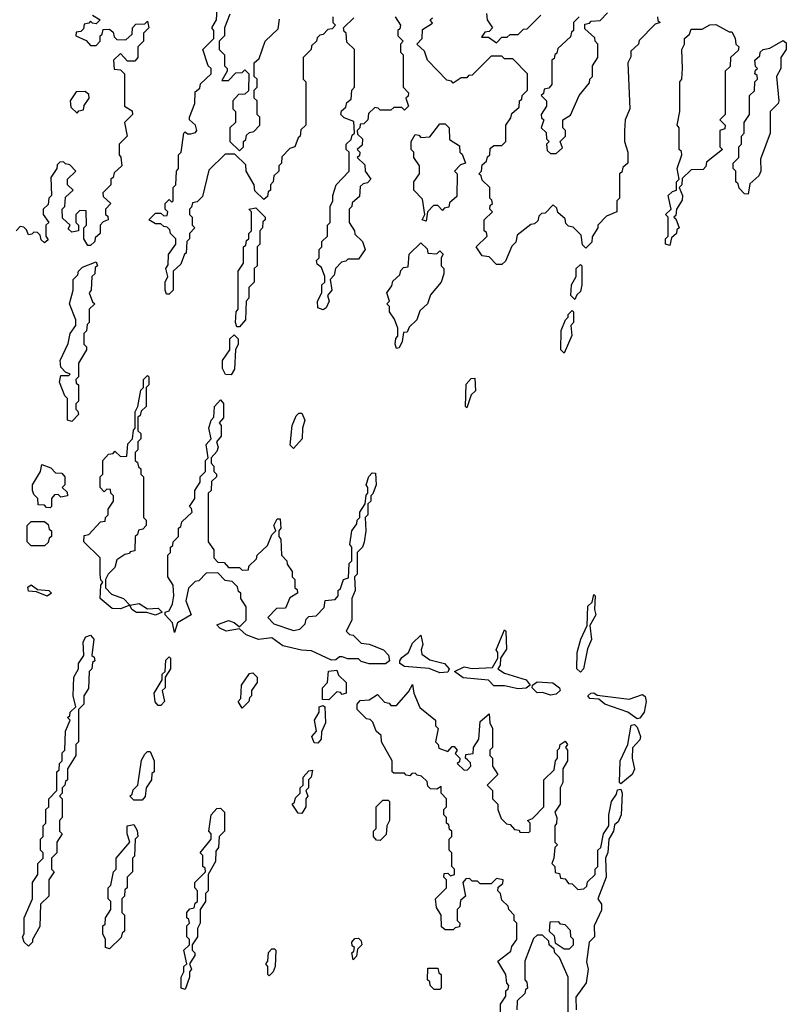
# Model space of a CAD drawing. Extents: x 2776963 to 2884430, y 684484 to 829250.
# Tile 198 of 256: x 2841013 to 2843846, y 791805 to 795445. Entities that reach past the tile are written whole.
import ezdxf

# ---------------------------------------------------------------- set-up
doc = ezdxf.new("R2010")
doc.units = 0

msp = doc.modelspace()

# ---------------------------------------------------------------- linework, layer by layer
at = {"layer": '0CON20XD'}
for points in [[(2841565, 794430), (2841555, 794430), (2841550, 794445), (2841550, 794475), (2841560, 794495), (2841552.5, 794525), (2841561.7, 794538.3), (2841563, 794577), (2841590, 794615), (2841590, 794635), (2841570, 794655), (2841568.3, 794668.3), (2841558.3, 794678.3), (2841545, 794680), (2841535, 794690), (2841515, 794690), (2841490, 794705), (2841515, 794730), (2841535, 794730), (2841545, 794720), (2841558.3, 794721.7), (2841560, 794735), (2841550, 794745), (2841550, 794765), (2841565, 794780), (2841575, 794770), (2841580, 794775), (2841580, 794825), (2841590, 794835), (2841592.5, 794885), (2841600, 794895), (2841600, 794945), (2841610, 794955), (2841620, 795025), (2841625, 795030), (2841632.5, 795022.5), (2841645, 795022.5), (2841662.5, 795027.5), (2841667.5, 795035), (2841662.5, 795055), (2841640, 795075), (2841640, 795085), (2841660, 795135), (2841661.7, 795178.3), (2841678.3, 795191.7), (2841681.7, 795208.3), (2841720, 795245), (2841720, 795265), (2841710, 795275), (2841690, 795335), (2841730, 795375), (2841730, 795405), (2841722.5, 795415), (2841740, 795445), (2841743, 795487)], [(2841281.7, 795461.7), (2841310, 795445), (2841295, 795430), (2841281.7, 795431.7), (2841275, 795440), (2841268.3, 795431.7), (2841251.7, 795428.3), (2841248.3, 795411.7), (2841238.3, 795401.7), (2841221.7, 795398.3), (2841220, 795385), (2841258.3, 795368.3), (2841275, 795350), (2841295, 795350), (2841310, 795365), (2841310, 795385), (2841318.3, 795391.7), (2841321.7, 795408.3), (2841345, 795410)], [(2842170, 795455), (2842170, 795435), (2842180, 795425), (2842168.3, 795411.7), (2842151.7, 795408.3), (2842135, 795390), (2842121.7, 795388.3), (2842111.7, 795378.3), (2842110, 795365), (2842091.7, 795348.3), (2842090, 795335), (2842060, 795305), (2842060, 795225), (2842070, 795215), (2842070, 795055), (2842051.7, 795038.3), (2842050, 795015), (2842041.7, 795008.3), (2842030, 794975), (2842011.7, 794968.3), (2841981.7, 794938.3), (2841980, 794915), (2841970, 794905), (2841970, 794885), (2841951.7, 794868.3), (2841950, 794845), (2841940, 794835), (2841940, 794815), (2841931.7, 794808.3), (2841928.3, 794791.7), (2841915, 794780), (2841881.7, 794811.7), (2841880, 794835), (2841850, 794885), (2841848.3, 794908.3), (2841808.3, 794948.3), (2841771.7, 794948.3), (2841711.7, 794888.3), (2841688.3, 794791.7), (2841668.3, 794771.7), (2841651.7, 794768.3), (2841648.3, 794751.7), (2841640, 794745), (2841640, 794725), (2841650, 794715), (2841650, 794685), (2841660, 794675), (2841640, 794655), (2841640, 794635), (2841630, 794625), (2841628.3, 794581.7), (2841621.7, 794578.3), (2841608.3, 794541.7), (2841580, 794515), (2841580, 794445), (2841565, 794430)], [(2841790, 795465), (2841770, 795415), (2841770, 795385), (2841750, 795365), (2841750, 795335), (2841770, 795315), (2841770, 795275), (2841780, 795265), (2841780, 795255), (2841760, 795220), (2841785, 795220), (2841811.7, 795248.3), (2841835, 795250), (2841845, 795260), (2841860, 795245), (2841858.3, 795181.7), (2841845, 795170), (2841821.7, 795168.3), (2841800, 795145), (2841800, 795115), (2841810, 795105), (2841810, 795065), (2841790, 795045), (2841790, 794995), (2841825, 794960), (2841840, 794975), (2841840, 794995), (2841848.3, 795001.7), (2841851.7, 795018.3), (2841861.7, 795028.3), (2841878.3, 795031.7), (2841900, 795055), (2841900, 795085), (2841890, 795095), (2841890, 795145), (2841880, 795155), (2841880, 795185), (2841890, 795195), (2841890, 795225), (2841880, 795235), (2841880, 795285), (2841898.3, 795301.7), (2841920, 795365), (2841968.3, 795411.7), (2841973, 795447)], [(2842135, 794372.5), (2842115, 794380), (2842113.3, 794405), (2842130, 794435), (2842130, 794465), (2842140, 794475), (2842140, 794495), (2842128.3, 794528.3), (2842111.7, 794541.7), (2842110, 794555), (2842120, 794565), (2842120, 794595), (2842130, 794605), (2842130, 794625), (2842150, 794645), (2842150, 794685), (2842160, 794695), (2842160, 794755), (2842170, 794775), (2842170, 794795), (2842182.5, 794835), (2842230, 794885), (2842230, 794955), (2842220, 794965), (2842220, 794985), (2842238.3, 795001.7), (2842241.7, 795018.3), (2842250, 795025), (2842248.3, 795068.3), (2842211.7, 795081.7), (2842200, 795095), (2842201.7, 795108.3), (2842218.3, 795121.7), (2842221.7, 795138.3), (2842238.3, 795151.7), (2842240, 795185), (2842250, 795195), (2842250, 795335), (2842221.7, 795361.7), (2842220, 795395), (2842211.7, 795401.7), (2842210, 795415), (2842248.3, 795451.7)], [(2842400, 795455), (2842420, 795425), (2842418.3, 795411.7), (2842410, 795405), (2842410, 795385), (2842430, 795365), (2842420, 795355), (2842420, 795325), (2842430, 795315), (2842430, 795195), (2842450, 795175), (2842448.3, 795161.7), (2842440, 795155), (2842450, 795125), (2842435, 795110), (2842425, 795120), (2842395, 795120), (2842385, 795110), (2842345, 795110), (2842338.3, 795118.3), (2842325, 795120), (2842301.7, 795098.3), (2842300, 795075), (2842285, 795060), (2842271.7, 795058.3), (2842270, 795045), (2842260, 795035), (2842261.7, 795021.7), (2842280, 795005), (2842278.3, 794981.7), (2842260, 794965), (2842270, 794955), (2842268.3, 794941.7), (2842260, 794935), (2842288.3, 794908.3), (2842290, 794885), (2842310, 794855), (2842298.3, 794841.7), (2842281.7, 794838.3), (2842271.7, 794828.3), (2842268.3, 794791.7), (2842241.7, 794768.3), (2842240, 794755), (2842230, 794745), (2842230, 794695), (2842250, 794665), (2842251.7, 794651.7), (2842280, 794625), (2842290, 794595), (2842265, 794560), (2842225, 794560), (2842218.3, 794551.7), (2842201.7, 794548.3), (2842180, 794525), (2842175, 794500), (2842160, 794485), (2842166.7, 794445), (2842150, 794425), (2842156.7, 794405), (2842145, 794380), (2842135, 794372.5)], [(2842795, 794540), (2842775, 794540), (2842748.3, 794568.3), (2842721.7, 794571.7), (2842700, 794605), (2842740, 794645), (2842738.3, 794658.3), (2842730, 794665), (2842730, 794705), (2842760, 794735), (2842750, 794745), (2842751.7, 794758.3), (2842760, 794765), (2842758.3, 794778.3), (2842750, 794785), (2842750, 794825), (2842721.7, 794851.7), (2842718.3, 794868.3), (2842710, 794875), (2842720, 794885), (2842721.7, 794908.3), (2842738.3, 794921.7), (2842741.7, 794938.3), (2842750, 794945), (2842751.7, 794968.3), (2842765, 794980), (2842795, 794980), (2842810, 794995), (2842810, 795055), (2842828.3, 795081.7), (2842831.7, 795098.3), (2842858.3, 795121.7), (2842860, 795145), (2842868.3, 795151.7), (2842870, 795165), (2842890, 795185), (2842890, 795245), (2842835, 795300), (2842805, 795300), (2842795, 795310), (2842755, 795310), (2842685, 795240), (2842671.7, 795238.3), (2842665, 795230), (2842645, 795230), (2842615, 795210), (2842608.3, 795218.3), (2842591.7, 795221.7), (2842520, 795295), (2842508.3, 795328.3), (2842480, 795355), (2842500, 795375), (2842501.7, 795408.3), (2842538.3, 795431.7), (2842530, 795445), (2842538.3, 795451.7)], [(2842738.3, 795468.3), (2842740, 795445), (2842760, 795415), (2842748.3, 795401.7), (2842731.7, 795398.3), (2842720, 795380), (2842745, 795380), (2842775, 795360), (2842795, 795380), (2842815, 795380), (2842825, 795390), (2842855, 795390), (2842875, 795410), (2842888.3, 795411.7), (2842938.3, 795461.7)], [(2843370, 795455), (2843371.7, 795441.7), (2843380, 795435), (2843361.7, 795428.3), (2843301.7, 795368.3), (2843300, 795355), (2843271.7, 795328.3), (2843271.7, 795308.3), (2843260, 795285), (2843267.5, 795115), (2843250, 795075), (2843247.5, 795035), (2843247.5, 794995), (2843260, 794955), (2843260, 794915), (2843241.7, 794898.3), (2843238.3, 794881.7), (2843230, 794875), (2843230, 794785), (2843220, 794775), (2843220, 794735), (2843181.7, 794718.3), (2843150, 794685), (2843150, 794675), (2843128.3, 794641.7), (2843127, 794623), (2843105, 794600), (2843093, 794613), (2843088.3, 794648.3), (2843058.3, 794678.3), (2843041.7, 794681.7), (2843031.7, 794691.7), (2843028.3, 794708.3), (2843001.7, 794731.7), (2842998.3, 794748.3), (2842985, 794760), (2842955, 794730), (2842941.7, 794728.3), (2842931.7, 794718.3), (2842928.3, 794701.7), (2842915, 794690), (2842901.7, 794688.3), (2842851.7, 794648.3), (2842847, 794623), (2842831.7, 794608.3), (2842808.3, 794551.7), (2842795, 794540)], [(2843080, 795455), (2843060, 795435), (2843060, 795405), (2843051.7, 795398.3), (2843048.3, 795381.7), (2843001.7, 795338.3), (2842998.3, 795321.7), (2842990, 795315), (2842988.3, 795301.7), (2842980, 795295), (2842980, 795205), (2842968.3, 795191.7), (2842951.7, 795188.3), (2842948.3, 795171.7), (2842940, 795165), (2842960, 795145), (2842960, 795125), (2842940, 795095), (2842941.7, 795081.7), (2842950, 795075), (2842940, 795045), (2842958.3, 795028.3), (2842960, 795005), (2842970, 794995), (2842960, 794985), (2842961.7, 794961.7), (2842975, 794950), (2842995, 794950), (2843018.3, 794971.7), (2843010, 794995), (2843030, 795015), (2843030, 795035), (2843020, 795045), (2843020, 795075), (2843048.3, 795091.7), (2843080, 795165), (2843118.3, 795211.7), (2843120, 795225), (2843130, 795235), (2843130, 795275), (2843150, 795305), (2843150, 795355), (2843140, 795365), (2843138.3, 795378.3), (2843101.7, 795411.7), (2843101.7, 795428.3), (2843118.3, 795431.7), (2843125, 795440), (2843158.3, 795441.7), (2843185, 795470)], [(2841345, 795410), (2841358.3, 795398.3), (2841361.7, 795381.7), (2841371.7, 795371.7), (2841405, 795370), (2841428.3, 795391.7), (2841430, 795415), (2841441.7, 795428.3), (2841475, 795430), (2841485, 795440), (2841490, 795415), (2841470, 795395), (2841470, 795365), (2841450, 795345), (2841450, 795305), (2841438.3, 795291.7), (2841411.7, 795291.7), (2841385, 795320), (2841360, 795295), (2841361.7, 795261.7), (2841385, 795260), (2841400, 795245), (2841400, 795125), (2841428.3, 795108.3), (2841430, 795095), (2841400, 795065), (2841410, 795015), (2841380, 794985), (2841380, 794945), (2841387, 794937), (2841390, 794905), (2841361.7, 794878.3), (2841358.3, 794861.7), (2841350, 794855), (2841350, 794835), (2841320, 794805), (2841321.7, 794791.7), (2841350, 794765), (2841330, 794745), (2841330, 794725), (2841338.3, 794718.3), (2841340, 794705), (2841321.7, 794698.3), (2841310, 794685), (2841310, 794655), (2841291.7, 794638.3), (2841290, 794625), (2841275, 794610), (2841265, 794610), (2841250, 794635), (2841250, 794675), (2841260, 794685), (2841258.3, 794738.3), (2841235, 794740), (2841220, 794725), (2841220, 794695), (2841230, 794685), (2841230, 794665), (2841205, 794660), (2841191.7, 794671.7), (2841200, 794685), (2841171.7, 794711.7), (2841170, 794745), (2841180, 794755), (2841181.7, 794788.3), (2841210, 794815), (2841190, 794835), (2841190, 794855), (2841220, 794885), (2841198.3, 794908.3), (2841181.7, 794911.7), (2841175, 794920), (2841161.7, 794918.3), (2841151.7, 794908.3), (2841150, 794895), (2841128.3, 794861.7), (2841130, 794795), (2841120, 794785), (2841118.3, 794761.7), (2841100, 794745), (2841100, 794725), (2841120, 794695), (2841110, 794685), (2841110, 794645), (2841118.3, 794631.7), (2841105, 794620), (2841091.7, 794631.7), (2841088.3, 794648.3), (2841078.3, 794658.3), (2841065, 794660), (2841058.3, 794651.7), (2841045, 794650), (2841038.3, 794668.3), (2841028.3, 794678.3), (2841015, 794680), (2841000, 794665)], [(2843415, 794610), (2843400, 794615), (2843400, 794635), (2843410, 794645), (2843410, 794715), (2843400, 794725), (2843420, 794745), (2843410, 794795), (2843425, 794810), (2843440, 794815), (2843440, 794845), (2843450, 794855), (2843442.5, 794895), (2843460, 794945), (2843458.3, 794958.3), (2843450, 794965), (2843450, 795045), (2843442.5, 795055), (2843452.5, 795105), (2843452.5, 795215), (2843460, 795225), (2843462.5, 795265), (2843460, 795335), (2843470, 795355), (2843470, 795375), (2843488.3, 795391.7), (2843495, 795410), (2843535, 795410), (2843563.8, 795426.2), (2843585, 795426.7), (2843635, 795400), (2843645, 795400), (2843657, 795377), (2843660, 795355), (2843670, 795345), (2843668.3, 795331.7), (2843640, 795305), (2843638.3, 795271.7), (2843620, 795255), (2843620, 795095), (2843600, 795075), (2843620, 795055), (2843618.3, 795041.7), (2843600, 795035), (2843600, 794975), (2843610, 794965), (2843551.7, 794918.3), (2843548.3, 794901.7), (2843538.3, 794891.7), (2843495, 794890), (2843461.7, 794858.3), (2843460, 794835), (2843450, 794825), (2843462.5, 794795), (2843461.7, 794778.3), (2843440, 794745), (2843438.3, 794721.7), (2843430, 794715), (2843438.3, 794708.3), (2843450, 794675), (2843441.7, 794668.3), (2843440, 794655), (2843421.7, 794638.3), (2843415, 794610)], [(2843705, 794800), (2843691.7, 794801.7), (2843671.7, 794821.7), (2843668.3, 794838.3), (2843660, 794845), (2843660, 794885), (2843650, 794895), (2843650, 794915), (2843670, 794935), (2843670, 794975), (2843680, 794985), (2843680, 795015), (2843690, 795025), (2843690, 795065), (2843710, 795095), (2843710, 795165), (2843728.3, 795181.7), (2843730, 795215), (2843740, 795225), (2843738.3, 795238.3), (2843730, 795245), (2843731.7, 795258.3), (2843740, 795265), (2843732.5, 795272.5), (2843730, 795295), (2843748.3, 795311.7), (2843750, 795325), (2843760, 795335), (2843785, 795340), (2843835, 795367.5), (2843845, 795360), (2843846, 795335), (2843826.2, 795305), (2843826, 795265), (2843810, 795235), (2843818.8, 795145), (2843816, 795135), (2843786.2, 795105), (2843785.8, 795025), (2843750.8, 794929.2), (2843752, 794885), (2843745, 794867.5), (2843711.7, 794838.3), (2843705, 794800)], [(2841225, 795100), (2841231.7, 795108.3), (2841248.3, 795111.7), (2841251.7, 795128.3), (2841270, 795155), (2841268.3, 795168.3), (2841255, 795180), (2841221.7, 795178.3), (2841200, 795145), (2841201.7, 795121.7), (2841225, 795100)], [(2842515, 794700), (2842500, 794705), (2842510, 794725), (2842501.7, 794781.7), (2842470, 794815), (2842470, 794845), (2842490, 794875), (2842490, 794905), (2842470, 794935), (2842470, 794955), (2842460, 794965), (2842460, 794995), (2842475, 795020), (2842488.3, 795018.3), (2842495, 795010), (2842528.3, 795011.7), (2842565, 795060), (2842585, 795060), (2842600, 795045), (2842601.7, 795001.7), (2842638.3, 794978.3), (2842640, 794955), (2842648.3, 794948.3), (2842660, 794915), (2842641.7, 794908.3), (2842620, 794885), (2842630, 794875), (2842628.3, 794791.7), (2842601.7, 794768.3), (2842598.3, 794751.7), (2842581.7, 794748.3), (2842575, 794740), (2842558.3, 794758.3), (2842541.7, 794758.3), (2842520, 794735), (2842515, 794700)], [(2841825, 794310), (2841815, 794310), (2841810, 794325), (2841812.5, 794365), (2841820, 794375), (2841820, 794515), (2841840, 794545), (2841840, 794605), (2841848.3, 794611.7), (2841851.7, 794628.3), (2841860, 794635), (2841860, 794655), (2841870, 794665), (2841870, 794735), (2841860, 794745), (2841885, 794750), (2841920, 794715), (2841920, 794705), (2841911.7, 794698.3), (2841910, 794675), (2841900, 794665), (2841900, 794615), (2841890, 794605), (2841890, 794535), (2841880, 794525), (2841880, 794475), (2841860, 794455), (2841860, 794415), (2841850, 794405), (2841847.5, 794335), (2841825, 794310)], [(2842405, 794230), (2842400, 794245), (2842403, 794267), (2842410, 794275), (2842410, 794305), (2842398.3, 794338.3), (2842380, 794365), (2842380, 794385), (2842370, 794395), (2842380, 794405), (2842370, 794435), (2842388.3, 794461.7), (2842391.7, 794478.3), (2842418.3, 794501.7), (2842421.7, 794518.3), (2842431.7, 794528.3), (2842448.3, 794531.7), (2842451.7, 794578.3), (2842495, 794620), (2842518.3, 794598.3), (2842521.7, 794581.7), (2842555, 794580), (2842565, 794590), (2842578.3, 794578.3), (2842570, 794565), (2842570, 794535), (2842580, 794525), (2842580, 794505), (2842570, 794475), (2842531.7, 794428.3), (2842520, 794395), (2842491.7, 794368.3), (2842480, 794335), (2842451.7, 794308.3), (2842445, 794290), (2842431.7, 794288.3), (2842426.7, 794255), (2842415, 794232.5), (2842405, 794230)], [(2841205, 793960), (2841190, 793965), (2841190, 794045), (2841180, 794055), (2841160, 794105), (2841165, 794130), (2841195, 794130), (2841200, 794135), (2841181.7, 794141.7), (2841165, 794160), (2841162.5, 794185), (2841191.7, 794248.3), (2841200, 794285), (2841220, 794315), (2841220, 794335), (2841197.5, 794395), (2841210, 794445), (2841210, 794485), (2841228.3, 794501.7), (2841230, 794515), (2841245, 794530), (2841295, 794550), (2841300, 794535), (2841291.7, 794528.3), (2841290, 794505), (2841280, 794495), (2841277.5, 794445), (2841270, 794435), (2841281.7, 794401.7), (2841290, 794395), (2841270, 794375), (2841270, 794325), (2841261.7, 794318.3), (2841260, 794295), (2841250, 794285), (2841250, 794245), (2841260, 794235), (2841260, 794225), (2841230, 794175), (2841230, 794125), (2841220, 794115), (2841221.7, 794101.7), (2841230, 794095), (2841230, 794035), (2841220, 794025), (2841220, 794005), (2841228.3, 793998.3), (2841230, 793985), (2841205, 793960)], [(2843065, 794410), (2843050, 794425), (2843052.5, 794465), (2843070, 794495), (2843070, 794525), (2843085, 794540), (2843090, 794535), (2843090, 794465), (2843085, 794440), (2843071.7, 794428.3), (2843065, 794410)], [(2843025, 794212.5), (2843012.5, 794225), (2843013.6, 794296.4), (2843030, 794335), (2843040, 794345), (2843040, 794355), (2843055, 794370), (2843060, 794365), (2843060, 794325), (2843050, 794315), (2843053, 794277), (2843025, 794212.5)], [(2841795, 794132.5), (2841773, 794133), (2841762.5, 794155), (2841762.5, 794185), (2841790, 794225), (2841790, 794265), (2841805, 794280), (2841820, 794265), (2841820, 794245), (2841810, 794225), (2841806.4, 794153.6), (2841795, 794132.5)], [(2841515, 793243.8), (2841483.3, 793253.3), (2841445, 793254), (2841427.5, 793265), (2841420, 793280), (2841385, 793267.5), (2841355, 793268.6), (2841310, 793305), (2841312.5, 793355), (2841320, 793365), (2841313, 793373), (2841310, 793395), (2841310, 793455), (2841250, 793515), (2841251.7, 793538.3), (2841268.3, 793541.7), (2841311.7, 793588.3), (2841328.3, 793591.7), (2841330, 793605), (2841340, 793615), (2841340, 793635), (2841360, 793665), (2841360, 793685), (2841350, 793695), (2841348.3, 793708.3), (2841335, 793710), (2841325, 793700), (2841310, 793715), (2841310, 793755), (2841320, 793765), (2841320, 793815), (2841341.7, 793838.3), (2841358.3, 793841.7), (2841365, 793850), (2841385, 793830), (2841408.3, 793831.7), (2841413, 793877), (2841430, 793895), (2841433, 793927), (2841440, 793935), (2841440, 793995), (2841450, 794015), (2841460, 794075), (2841470, 794085), (2841470, 794115), (2841485, 794130), (2841490, 794125), (2841490, 794095), (2841480, 794085), (2841480, 794015), (2841461.7, 793998.3), (2841458.3, 793981.7), (2841450, 793975), (2841450, 793925), (2841460, 793915), (2841460, 793895), (2841450, 793885), (2841450, 793855), (2841440, 793845), (2841440, 793815), (2841448.3, 793808.3), (2841451.7, 793791.7), (2841460, 793785), (2841460, 793765), (2841470, 793755), (2841470, 793605), (2841480, 793595), (2841480, 793575), (2841468.3, 793561.7), (2841451.7, 793558.3), (2841448.3, 793541.7), (2841440, 793535), (2841438.3, 793481.7), (2841421.7, 793478.3), (2841418.3, 793471.7), (2841401.7, 793468.3), (2841371.7, 793448.3), (2841365, 793420), (2841340, 793395), (2841330, 793375), (2841330, 793345), (2841351.7, 793321.7), (2841396.7, 793305), (2841420, 793280), (2841455, 793286.2), (2841485, 793267.5), (2841525, 793270), (2841540, 793255), (2841515, 793243.8)], [(2842665, 794010), (2842660, 794015), (2842663, 794097), (2842681.7, 794118.3), (2842695, 794120), (2842697, 794073), (2842681.7, 794058.3), (2842665, 794010)], [(2842365, 793063.3), (2842305, 793063.3), (2842275, 793072.5), (2842265, 793082.5), (2842225, 793082.5), (2842205, 793090), (2842195, 793090), (2842181.7, 793078.3), (2842165, 793077.5), (2842091.7, 793111.7), (2842053.9, 793113.9), (2841985, 793130), (2841945, 793160), (2841895, 793153.3), (2841850.3, 793170.3), (2841825, 793192.5), (2841775.8, 793184.2), (2841752.5, 793195), (2841741.7, 793208.3), (2841785, 793223.8), (2841806.1, 793216.1), (2841825, 793200), (2841850, 793225), (2841850, 793275), (2841830, 793305), (2841830, 793325), (2841821.7, 793331.7), (2841818.3, 793348.3), (2841798.3, 793368.3), (2841771.7, 793371.7), (2841745, 793400), (2841701.7, 793398.3), (2841675, 793370), (2841661.7, 793368.3), (2841637, 793343), (2841626.4, 793296.4), (2841646.2, 793245), (2841596.7, 793215), (2841585, 793180), (2841577.5, 793215), (2841550, 793245), (2841550, 793255), (2841565, 793260), (2841577.5, 793285), (2841582.5, 793315), (2841580, 793355), (2841560, 793385), (2841560, 793465), (2841570, 793475), (2841570, 793495), (2841578.3, 793501.7), (2841580, 793515), (2841600, 793535), (2841600, 793565), (2841608.3, 793571.7), (2841611.7, 793588.3), (2841650, 793625), (2841648.3, 793638.3), (2841640, 793645), (2841660, 793675), (2841660, 793705), (2841680, 793735), (2841680, 793755), (2841700, 793775), (2841700, 793815), (2841710, 793825), (2841702.5, 793875), (2841720, 793895), (2841712.5, 793935), (2841720, 793965), (2841730, 793975), (2841732.5, 794015), (2841755, 794040), (2841766.4, 794026.4), (2841766.4, 793973.6), (2841750, 793955), (2841757.5, 793945), (2841757.5, 793905), (2841740, 793885), (2841746.7, 793865), (2841741.7, 793848.3), (2841720, 793825), (2841720, 793805), (2841730, 793795), (2841730, 793775), (2841740, 793765), (2841740, 793755), (2841721.7, 793738.3), (2841720, 793705), (2841710, 793695), (2841710, 793515), (2841730, 793485), (2841730, 793455), (2841745, 793440), (2841768.3, 793438.3), (2841785, 793420), (2841825, 793420), (2841835, 793410), (2841858.3, 793411.7), (2841860, 793425), (2841888.3, 793451.7), (2841890, 793465), (2841928.3, 793501.7), (2841945, 793540), (2841960, 793555), (2841952.5, 793575), (2841965, 793600), (2841975, 793600), (2841977.5, 793565), (2841970, 793555), (2841970, 793535), (2841977.5, 793525), (2841980, 793465), (2842000, 793445), (2842001.7, 793431.7), (2842020, 793405), (2842020, 793385), (2842030, 793375), (2842030, 793345), (2842038.3, 793338.3), (2842040, 793325), (2842011.7, 793308.3), (2841995, 793270), (2841961.7, 793268.3), (2841930, 793235), (2841951.7, 793211.7), (2842025, 793187.5), (2842048.3, 793191.7), (2842068.3, 793211.7), (2842071.7, 793228.3), (2842081.7, 793238.3), (2842108.3, 793241.7), (2842138.3, 793271.7), (2842141.7, 793298.3), (2842178.3, 793301.7), (2842190, 793315), (2842190, 793335), (2842198.3, 793341.7), (2842210, 793375), (2842228.3, 793381.7), (2842230, 793435), (2842240, 793445), (2842240, 793495), (2842232.5, 793505), (2842240, 793555), (2842258.3, 793581.7), (2842260, 793595), (2842270, 793605), (2842270, 793625), (2842290, 793655), (2842293, 793687), (2842300, 793695), (2842300, 793715), (2842293.3, 793725), (2842303.8, 793756.2), (2842315, 793770), (2842328.3, 793768.3), (2842330, 793725), (2842318.3, 793691.7), (2842310, 793685), (2842310, 793665), (2842300, 793655), (2842300, 793615), (2842290, 793605), (2842292.5, 793555), (2842286.4, 793513.6), (2842280, 793495), (2842260, 793475), (2842260, 793395), (2842250, 793385), (2842252.5, 793335), (2842240, 793305), (2842240, 793225), (2842220, 793185), (2842231.7, 793171.7), (2842245, 793170), (2842275, 793140), (2842305, 793136.2), (2842357.5, 793115), (2842376.1, 793096.1), (2842380, 793075), (2842365, 793063.3)], [(2842025, 793860), (2842012.5, 793872.5), (2842020, 793945), (2842035, 793980), (2842045, 793990), (2842055, 793990), (2842066.2, 793965), (2842057.5, 793935), (2842056.7, 793895), (2842025, 793860)], [(2841125, 793640), (2841111.7, 793641.7), (2841105, 793650), (2841081.7, 793651.7), (2841080, 793675), (2841065, 793690), (2841060, 793705), (2841060, 793725), (2841090, 793775), (2841095, 793800), (2841128.3, 793788.3), (2841145, 793770), (2841168.3, 793768.3), (2841180, 793755), (2841180, 793725), (2841170, 793715), (2841188.3, 793698.3), (2841190, 793685), (2841165, 793680), (2841155, 793690), (2841141.7, 793688.3), (2841130, 793675), (2841130, 793645), (2841125, 793640)], [(2841105, 793500), (2841055, 793500), (2841040, 793515), (2841040, 793575), (2841055, 793590), (2841105, 793590), (2841118.3, 793578.3), (2841121.7, 793561.7), (2841130, 793555), (2841130, 793535), (2841121.7, 793528.3), (2841118.3, 793511.7), (2841105, 793500)], [(2841115, 793313.3), (2841075, 793330), (2841045, 793332.5), (2841043, 793347), (2841055, 793356.2), (2841078.3, 793338.3), (2841120, 793335), (2841130, 793325), (2841115, 793313.3)], [(2843085, 793032.5), (2843072.5, 793045), (2843073.3, 793105), (2843086.7, 793155), (2843110, 793205), (2843113, 793277), (2843128.3, 793291.7), (2843135, 793320), (2843140, 793315), (2843137.5, 793265), (2843142.5, 793245), (2843120, 793205), (2843125.9, 793154.1), (2843110.7, 793119.3), (2843096.7, 793045), (2843085, 793032.5)], [(2841045, 792020), (2841030, 792035), (2841023.3, 792055), (2841030, 792065), (2841030, 792125), (2841060, 792195), (2841060, 792255), (2841080, 792285), (2841080, 792325), (2841100, 792345), (2841100, 792365), (2841090, 792375), (2841090, 792415), (2841100, 792425), (2841100, 792465), (2841110, 792475), (2841110, 792525), (2841120, 792535), (2841120, 792565), (2841150, 792595), (2841150, 792665), (2841158.3, 792671.7), (2841160, 792695), (2841170, 792705), (2841170, 792735), (2841180, 792745), (2841182.5, 792815), (2841200, 792855), (2841190, 792865), (2841198.3, 792871.7), (2841200, 792885), (2841220, 792905), (2841210, 792945), (2841212.5, 793015), (2841230, 793045), (2841230, 793065), (2841250, 793095), (2841247.5, 793145), (2841257, 793163), (2841275, 793170), (2841287.5, 793155), (2841280, 793095), (2841288.3, 793088.3), (2841290, 793075), (2841281.7, 793068.3), (2841280, 793045), (2841270, 793035), (2841267.5, 792972.5), (2841250, 792945), (2841250, 792915), (2841230, 792895), (2841230, 792775), (2841220, 792765), (2841220, 792725), (2841190, 792675), (2841190, 792635), (2841181.7, 792628.3), (2841180, 792615), (2841170, 792605), (2841170, 792585), (2841160, 792575), (2841170, 792565), (2841170, 792495), (2841160, 792485), (2841160, 792445), (2841170, 792435), (2841150, 792405), (2841150, 792365), (2841130, 792345), (2841130, 792305), (2841140, 792295), (2841120, 792265), (2841120, 792205), (2841090, 792175), (2841087, 792093), (2841060, 792045), (2841060, 792035), (2841045, 792020)], [(2842565, 793030), (2842526.4, 793046.4), (2842435, 793053.8), (2842417.5, 793065), (2842417.5, 793075), (2842425, 793087.5), (2842450, 793105), (2842465, 793140), (2842495, 793170), (2842502.5, 793135), (2842496.7, 793115), (2842499.3, 793099.3), (2842528.3, 793078.3), (2842583.3, 793065), (2842600, 793045), (2842595, 793033.3), (2842565, 793030)], [(2842855, 792971.4), (2842805, 792982), (2842765, 792982.5), (2842745, 793003.3), (2842651.7, 793011.7), (2842620, 793035), (2842655, 793052), (2842685, 793046), (2842760, 793050), (2842780, 793085), (2842780, 793105), (2842773.3, 793115), (2842805, 793190), (2842810, 793185), (2842811.7, 793118.3), (2842790, 793085), (2842788.3, 793058.3), (2842780, 793045), (2842805, 793028.8), (2842884.2, 793004.2), (2842900, 792985), (2842885, 792974), (2842855, 792971.4)], [(2841535, 792910), (2841525, 792910), (2841513, 792923), (2841510, 792955), (2841540, 793005), (2841540, 793025), (2841550, 793035), (2841553, 793077), (2841565, 793090), (2841570, 793085), (2841570, 793045), (2841550, 793015), (2841550, 792975), (2841540, 792965), (2841547.5, 792925), (2841535, 792910)], [(2841835, 792900), (2841820, 792925), (2841830, 792935), (2841832.5, 792985), (2841861.7, 793028.3), (2841875, 793030), (2841890, 793015), (2841890, 792995), (2841870, 792965), (2841870, 792945), (2841861.7, 792938.3), (2841860, 792925), (2841835, 792900)], [(2842155, 792930), (2842131.7, 792931.7), (2842132.5, 792975), (2842150, 792995), (2842153.6, 793036.4), (2842185, 793040), (2842191.7, 793021.7), (2842220, 792995), (2842220, 792955), (2842205, 792950), (2842198.3, 792958.3), (2842185, 792960), (2842155, 792930)], [(2842790, 791725), (2842790, 791805), (2842810, 791835), (2842810, 791855), (2842818.3, 791861.7), (2842820, 791875), (2842813, 791883), (2842810, 791915), (2842780, 791965), (2842828.3, 792001.7), (2842831.7, 792018.3), (2842850, 792045), (2842850, 792105), (2842840, 792115), (2842840, 792135), (2842820, 792155), (2842818.3, 792168.3), (2842795, 792190), (2842790, 792215), (2842780, 792225), (2842781.7, 792238.3), (2842798.3, 792251.7), (2842800, 792265), (2842775, 792270), (2842755, 792250), (2842715, 792250), (2842705, 792260), (2842685, 792260), (2842675, 792270), (2842661.7, 792268.3), (2842650, 792255), (2842660, 792205), (2842641.7, 792188.3), (2842640, 792165), (2842630, 792155), (2842630, 792115), (2842640, 792105), (2842638.3, 792091.7), (2842621.7, 792088.3), (2842615, 792080), (2842585, 792080), (2842571.7, 792091.7), (2842570, 792135), (2842553, 792163), (2842550, 792195), (2842590, 792235), (2842590, 792265), (2842580, 792275), (2842581.7, 792288.3), (2842595, 792290), (2842605, 792280), (2842620, 792285), (2842620, 792305), (2842610, 792315), (2842610, 792365), (2842600, 792375), (2842600, 792415), (2842610, 792425), (2842610, 792445), (2842601.7, 792451.7), (2842598.3, 792468.3), (2842590, 792475), (2842590, 792495), (2842580, 792505), (2842580, 792525), (2842590, 792535), (2842590, 792565), (2842570, 792585), (2842570, 792610), (2842555, 792600), (2842531.7, 792601.7), (2842521.7, 792611.7), (2842518.3, 792628.3), (2842498.3, 792648.3), (2842481.7, 792651.7), (2842475, 792660), (2842461.7, 792658.3), (2842455, 792650), (2842441.7, 792651.7), (2842435, 792660), (2842395, 792660), (2842390, 792665), (2842390, 792705), (2842350, 792775), (2842348.3, 792798.3), (2842330, 792815), (2842318.3, 792848.3), (2842308.3, 792858.3), (2842295, 792860), (2842260, 792895), (2842260, 792915), (2842271.7, 792928.3), (2842305, 792930), (2842335, 792950), (2842361.7, 792921.7), (2842378.3, 792918.3), (2842385, 792910), (2842405, 792910), (2842450, 792960), (2842465, 792987.5), (2842470, 792955), (2842491.7, 792901.7), (2842550, 792855), (2842550, 792835), (2842560, 792825), (2842550, 792775), (2842560, 792765), (2842561.7, 792751.7), (2842595, 792740), (2842611.7, 792758.3), (2842618.3, 792758.3), (2842630, 792745), (2842621.7, 792731.7), (2842640, 792715), (2842638.3, 792701.7), (2842630, 792695), (2842655, 792670), (2842668.3, 792671.7), (2842680, 792685), (2842678.3, 792698.3), (2842668.3, 792708.3), (2842660, 792715), (2842661.7, 792728.3), (2842688.3, 792731.7), (2842690, 792755), (2842710, 792785), (2842715, 792850), (2842748.3, 792878.3), (2842750, 792845), (2842760, 792825), (2842760, 792755), (2842750, 792745), (2842750, 792725), (2842760, 792715), (2842760, 792685), (2842780, 792655), (2842740, 792615), (2842760, 792595), (2842760, 792565), (2842780, 792545), (2842780, 792525), (2842791.7, 792491.7), (2842811.7, 792471.7), (2842825, 792470), (2842841.7, 792451.7), (2842858.3, 792448.3), (2842861.7, 792441.7), (2842895, 792440), (2842900, 792445), (2842900, 792475), (2842890, 792485), (2842908.3, 792491.7), (2842950, 792535), (2842950, 792635), (2842988.3, 792671.7), (2842992.5, 792705), (2843000, 792715), (2843000, 792745), (2843008.3, 792751.7), (2843010, 792765), (2843028.3, 792778.3), (2843037.5, 792765), (2843030, 792755), (2843037.5, 792745), (2843037.5, 792705), (2843020, 792675), (2843020, 792625), (2843010, 792605), (2843010, 792545), (2842990, 792515), (2842997.5, 792495), (2842997, 792473), (2842990, 792465), (2842990, 792405), (2843000, 792395), (2842990, 792385), (2842987.5, 792345), (2842980, 792325), (2842990, 792315), (2842991.7, 792291.7), (2843008.3, 792288.3), (2843011.7, 792271.7), (2843028.3, 792268.3), (2843041.7, 792251.7), (2843055, 792250), (2843075, 792230), (2843098.3, 792231.7), (2843108.3, 792241.7), (2843111.7, 792258.3), (2843140, 792285), (2843140, 792305), (2843150, 792315), (2843150, 792375), (2843160, 792385), (2843170, 792435), (2843190, 792465), (2843190, 792505), (2843200, 792555), (2843218.3, 792581.7), (2843221.7, 792598.3), (2843235, 792600), (2843240, 792585), (2843235.7, 792505), (2843225, 792480), (2843211.7, 792468.3), (2843207.5, 792445), (2843190, 792415), (2843186.2, 792366.2), (2843177.5, 792345), (2843180, 792275), (2843150, 792195), (2843162.5, 792175), (2843163, 792153), (2843136.2, 792095), (2843136.7, 792055), (2843117.5, 792035), (2843107.5, 791962.5), (2843113.3, 791935), (2843106.7, 791885), (2843068.3, 791831.7), (2843070, 791785)], [(2842975, 792947.5), (2842945, 792958), (2842925, 792956.2), (2842906.7, 792975), (2842907.5, 792985), (2842925, 792997.5), (2842982.9, 792992.9), (2843007.5, 792975), (2843010, 792965), (2842995, 792951.2), (2842975, 792947.5)], [(2843295, 792860), (2843260, 792885), (2843175, 792914.2), (2843153.3, 792933.3), (2843120, 792935), (2843112.5, 792945), (2843124.2, 792955.8), (2843135, 792956), (2843147.5, 792947.5), (2843265, 792932.5), (2843315, 792950), (2843325, 792942.5), (2843328.6, 792925), (2843320.8, 792885), (2843305, 792863.3), (2843295, 792860)], [(2842115, 792770), (2842101.7, 792771.7), (2842092.5, 792795), (2842110, 792815), (2842102.5, 792855), (2842120, 792885), (2842120, 792905), (2842135, 792910), (2842140, 792905), (2842142.5, 792845), (2842128.3, 792811.7), (2842127.5, 792785), (2842115, 792770)], [(2843235, 792620), (2843230, 792625), (2843232.5, 792705), (2843260, 792765), (2843273, 792837), (2843285, 792840), (2843295, 792830), (2843307.1, 792795), (2843305, 792783.3), (2843277, 792753), (2843276.2, 792715), (2843285.6, 792674.4), (2843276, 792655), (2843235, 792620)], [(2841465, 792560), (2841435, 792560), (2841420, 792575), (2841428.3, 792581.7), (2841431.7, 792598.3), (2841450, 792615), (2841463, 792707), (2841475, 792730), (2841485, 792740), (2841495, 792740), (2841510, 792705), (2841510, 792665), (2841501.7, 792658.3), (2841500, 792635), (2841480, 792605), (2841477, 792573), (2841465, 792560)], [(2842055, 792510), (2842041.7, 792511.7), (2842020, 792545), (2842028.3, 792551.7), (2842031.7, 792568.3), (2842050, 792585), (2842050, 792605), (2842060, 792615), (2842060, 792645), (2842081.7, 792668.3), (2842095, 792670), (2842090, 792645), (2842080, 792635), (2842080, 792605), (2842070, 792595), (2842077.5, 792575), (2842070, 792565), (2842070, 792535), (2842055, 792510)], [(2842345, 792410), (2842331.7, 792411.7), (2842320, 792425), (2842320, 792445), (2842330, 792455), (2842330, 792535), (2842355, 792560), (2842375, 792560), (2842380, 792555), (2842380, 792485), (2842370, 792465), (2842367, 792433), (2842345, 792410)], [(2841625, 791860), (2841610, 791865), (2841610, 791905), (2841620, 791925), (2841620, 791945), (2841630, 791955), (2841620, 792005), (2841640, 792025), (2841640, 792045), (2841630, 792055), (2841630, 792095), (2841640, 792105), (2841638.3, 792118.3), (2841630, 792125), (2841630, 792145), (2841641.7, 792158.3), (2841658.3, 792161.7), (2841661.7, 792178.3), (2841670, 792185), (2841670, 792225), (2841660, 792235), (2841660, 792255), (2841700, 792295), (2841698.3, 792308.3), (2841690, 792315), (2841690, 792355), (2841680, 792365), (2841720, 792415), (2841720, 792435), (2841712.5, 792445), (2841720, 792505), (2841741.7, 792528.3), (2841755, 792530), (2841770, 792515), (2841770, 792445), (2841750, 792425), (2841747.5, 792385), (2841738.3, 792371.7), (2841737, 792333), (2841710, 792285), (2841710, 792225), (2841700, 792215), (2841700, 792185), (2841680, 792155), (2841680, 792105), (2841670, 792085), (2841670, 792055), (2841650, 792025), (2841650, 792005), (2841660, 791995), (2841660, 791985), (2841640, 791955), (2841647.5, 791935), (2841640, 791925), (2841640, 791905), (2841625, 791860)], [(2841345, 792010), (2841330, 792015), (2841330, 792045), (2841320, 792065), (2841320, 792095), (2841328.3, 792101.7), (2841330, 792125), (2841350, 792155), (2841350, 792185), (2841340, 792195), (2841340, 792235), (2841350, 792245), (2841360, 792295), (2841370, 792305), (2841370, 792345), (2841420, 792405), (2841410, 792435), (2841410, 792465), (2841435, 792470), (2841447, 792447), (2841450, 792425), (2841440, 792415), (2841437.5, 792352.5), (2841430, 792345), (2841430, 792295), (2841410, 792275), (2841410, 792235), (2841401.7, 792228.3), (2841400, 792205), (2841390, 792195), (2841390, 792145), (2841400, 792135), (2841400, 792075), (2841391.7, 792068.3), (2841388.3, 792051.7), (2841345, 792010)], [(2843045, 792010), (2843060, 792025), (2843060, 792045), (2843050, 792055), (2843048.3, 792078.3), (2843028.3, 792098.3), (2843011.7, 792101.7), (2843005, 792110), (2842971.7, 792108.3), (2842970, 792075), (2842988.3, 792058.3), (2842991.7, 792031.7), (2843025, 792010), (2843045, 792010)], [(2842245, 791970), (2842240, 791995), (2842248.3, 792001.7), (2842250, 792015), (2842241.7, 792021.7), (2842240, 792035), (2842251.7, 792048.3), (2842265, 792050), (2842275, 792040), (2842277.5, 792025), (2842261.7, 792008.3), (2842257, 791983), (2842245, 791970)], [(2843040, 791775), (2843040, 791905), (2843008.3, 791978.3), (2842990, 791995), (2842988.3, 792008.3), (2842970, 792025), (2842968.3, 792038.3), (2842945, 792060), (2842925, 792060), (2842911.7, 792048.3), (2842880, 791965), (2842880, 791895), (2842887, 791887), (2842890, 791865), (2842881.7, 791858.3), (2842880, 791845), (2842851.7, 791818.3), (2842850, 791785)], [(2841935, 791910), (2841930, 791915), (2841930, 791945), (2841922.5, 791955), (2841930, 791965), (2841933, 791997), (2841945, 792010), (2841955, 792010), (2841960, 792005), (2841957.5, 791945), (2841950, 791925), (2841935, 791910)], [(2842565, 791860), (2842545, 791860), (2842530, 791875), (2842528.3, 791888.3), (2842520, 791895), (2842521.7, 791938.3), (2842558.3, 791938.3), (2842561.7, 791921.7), (2842570, 791915), (2842570, 791865), (2842565, 791860)]]:
    msp.add_lwpolyline(points, dxfattribs=at)

doc.saveas('drawing.dxf')
